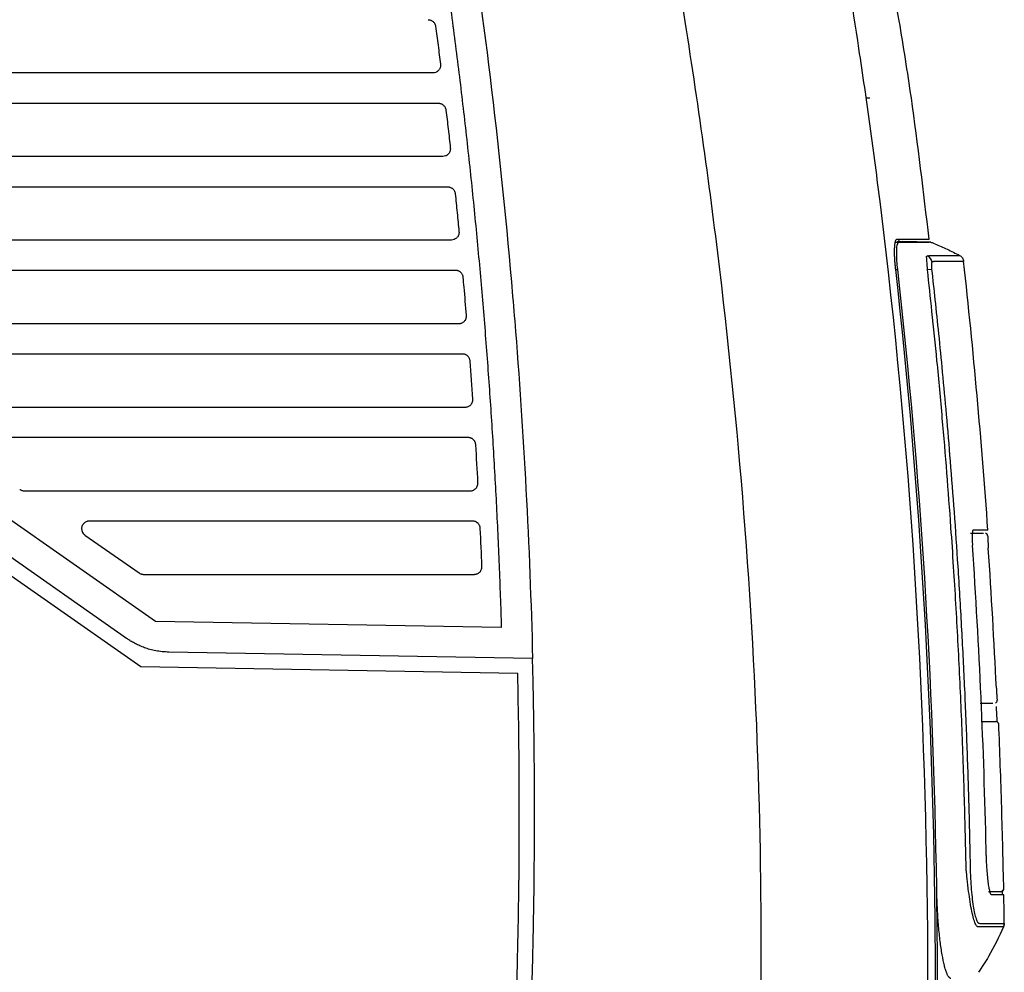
# Model space of a CAD drawing. Extents: x 95 to 1076, y 69 to 794.
# Tile 11 of 62: x 208 to 272, y 432 to 494. Entities that reach past the tile are written whole.
import ezdxf

# ---------------------------------------------------------------- set-up
doc = ezdxf.new("R2010")
doc.units = 0
doc.layers.get('0').update_dxf_attribs({"linetype": 'CONTINUOUS'})

msp = doc.modelspace()

# ---------------------------------------------------------------- linework, layer by layer
at = {"color": 7, "linetype": 'CONTINUOUS'}
for p, q in [((234.758, 490.946), (185.204, 490.946)), ((186.603, 488.946), (235.12, 488.946)), ((235.405, 485.446), (187.772, 485.446)), ((189.172, 483.446), (235.725, 483.446)), ((235.975, 479.946), (190.341, 479.946)), ((265.385, 480.002), (265.403, 479.839)), ((267.525, 479.807), (265.677, 479.839)), ((236.252, 477.946), (191.74, 477.946)), ((267.57, 478.011), (267.296, 477.98)), ((192.909, 474.446), (236.467, 474.446)), ((216.498, 454.844), (191.293, 472.495)), ((236.703, 472.446), (196.433, 472.446)), ((215.529, 451.86), (188.914, 470.499)), ((214.6, 453.731), (190.803, 470.397)), ((200.008, 468.946), (236.883, 468.946)), ((237.077, 466.946), (204.287, 466.946)), ((207.862, 463.446), (237.222, 463.446)), ((237.374, 461.446), (212.14, 461.446)), ((211.859, 460.534), (215.422, 458.039)), ((215.716, 457.946), (237.484, 457.946)), ((239.255, 454.446), (216.498, 454.844)), ((241.312, 452.41), (217.381, 452.828)), ((240.336, 451.427), (215.529, 451.86)), ((272.307, 437.259), (272.312, 437.259)), ((272.312, 437.259), (272.312, 437.259))]:
    msp.add_line(p, q, dxfattribs=at)
at = {"color": 8, "linetype": 'CONTINUOUS'}
for p, q in [((265.181, 479.811), (265.411, 479.807)), ((265.202, 478.007), (265.335, 478.007)), ((271.987, 448.064), (271.988, 448.064))]:
    msp.add_line(p, q, dxfattribs=at)
at = {"color": 7, "linetype": 'CONTINUOUS'}
for centre, radius, start, end in [((267.099, 478.424), 0.506, 7.16517, 68.78475), ((271.788, 448.055), 0.2, 2.40491, 53.76151)]:
    msp.add_arc(centre, radius, start, end, dxfattribs=at)
at = {"color": 8, "linetype": 'CONTINUOUS'}
for centre, start, end in [((271.059, 460.455), 3.97261, 72.60428), ((271.68, 449.655), 294.86678, 2.595), ((271.788, 448.055), 53.74646, 90.00863)]:
    msp.add_arc(centre, 0.2, start, end, dxfattribs=at)
at = {"color": 7, "linetype": 'CONTINUOUS'}
for points, knots in [([(256.709, 530.207), (257.783, 523.566), (259.113, 515.345), (260.681, 505.653), (261.638, 499.741), (262.604, 493.703), (263.515, 487.431), (266.044, 468.148), (267.734, 441.004), (267.134, 414.655), (266.574, 404.327), (266.523, 403.417)], [0.513586, 0.513586, 0.513586, 0.513586, 0.926805, 1.025179, 1.117143, 1.29466, 1.40043, 1.5062, 2.488953, 3.068348, 3.124296, 3.124296, 3.124296, 3.124296]), ([(266.236, 489.313), (265.98, 491.001), (265.431, 494.615), (264.321, 500.352), (263.147, 506.81), (261.846, 513.978), (260.932, 519.035), (260.449, 521.702), (260.442, 521.744)], [0, 0, 0, 0, 0.155438, 0.332816, 0.532054, 0.753158, 0.996156, 1, 1, 1, 1]), ([(251.489, 377.051), (253.509, 388.506), (256.12, 410.368), (256.707, 443.8), (254.655, 471.36), (251.62, 493.209), (249.806, 503.603), (248.935, 508.207)], [0.801635, 0.801635, 0.801635, 0.801635, 3.086594, 5.120698, 7.37021, 8.518137, 9.439718, 9.439718, 9.439718, 9.439718]), ([(236.656, 504.091), (236.687, 503.892), (236.718, 503.693), (237.405, 499.23), (238.608, 490.479), (239.526, 481.693), (239.92, 477.194)], [7.553498, 7.553498, 7.553498, 7.553498, 7.596521, 7.596521, 8.518145, 9.482784, 9.482784, 9.482784, 9.482784]), ([(234.68, 503.784), (234.785, 503.1), (234.996, 501.733), (235.298, 499.681), (235.591, 497.627), (235.872, 495.572), (236.143, 493.516), (236.404, 491.458), (236.654, 489.4), (236.893, 487.34), (237.121, 485.278), (237.339, 483.215), (237.546, 481.151), (237.743, 479.086), (237.865, 477.708), (237.926, 477.02)], [0, 0, 0, 0, 0.076946, 0.15388, 0.230806, 0.307724, 0.384636, 0.461546, 0.538455, 0.615364, 0.692277, 0.769195, 0.84612, 0.923054, 1, 1, 1, 1]), ([(234.438, 494.446), (234.464, 494.445), (234.515, 494.443), (234.589, 494.425), (234.66, 494.396), (234.732, 494.353), (234.803, 494.292), (234.865, 494.211), (234.913, 494.116), (234.926, 494.046), (234.933, 494.01)], [0, 0, 0, 0, 0.107393, 0.212296, 0.317207, 0.424626, 0.562306, 0.70323, 0.849867, 1, 1, 1, 1]), ([(234.933, 494.01), (234.988, 493.593), (235.096, 492.76), (235.201, 491.926), (235.253, 491.509)], [0, 0, 0, 0, 0.5, 1, 1, 1, 1]), ([(235.253, 491.509), (235.255, 491.481), (235.26, 491.426), (235.251, 491.345), (235.23, 491.269), (235.196, 491.198), (235.149, 491.132), (235.069, 491.049), (234.941, 490.964), (234.819, 490.952), (234.758, 490.946)], [0, 0, 0, 0, 0.0999043, 0.1946335, 0.2866459, 0.3786178, 0.473229, 0.5729467, 0.7849425, 1, 1, 1, 1]), ([(235.12, 488.946), (235.141, 488.945), (235.183, 488.944), (235.243, 488.932), (235.302, 488.914), (235.358, 488.887), (235.421, 488.848), (235.488, 488.789), (235.55, 488.706), (235.597, 488.61), (235.61, 488.539), (235.616, 488.503)], [0, 0, 0, 0, 0.086286, 0.170625, 0.254308, 0.338659, 0.424968, 0.562691, 0.703659, 0.850083, 1, 1, 1, 1]), ([(235.616, 488.503), (235.665, 488.086), (235.762, 487.253), (235.855, 486.419), (235.901, 486.002)], [0, 0, 0, 0, 0.5, 1, 1, 1, 1]), ([(235.901, 486.002), (235.903, 485.974), (235.907, 485.92), (235.897, 485.84), (235.875, 485.764), (235.841, 485.694), (235.794, 485.629), (235.714, 485.547), (235.586, 485.464), (235.466, 485.452), (235.405, 485.446)], [0, 0, 0, 0, 0.099864, 0.194635, 0.286735, 0.378793, 0.473445, 0.57312, 0.785029, 1, 1, 1, 1]), ([(235.725, 483.446), (235.746, 483.445), (235.788, 483.444), (235.849, 483.432), (235.908, 483.413), (235.964, 483.386), (236.028, 483.346), (236.096, 483.286), (236.158, 483.202), (236.204, 483.104), (236.216, 483.033), (236.222, 482.996)], [0, 0, 0, 0, 0.086364, 0.17074, 0.254446, 0.338834, 0.425223, 0.56301, 0.704043, 0.850276, 1, 1, 1, 1]), ([(236.222, 482.996), (236.264, 482.58), (236.35, 481.746), (236.431, 480.912), (236.471, 480.495)], [0, 0, 0, 0, 0.5, 1, 1, 1, 1]), ([(236.471, 480.495), (236.473, 480.468), (236.476, 480.414), (236.465, 480.334), (236.443, 480.26), (236.408, 480.19), (236.361, 480.126), (236.281, 480.046), (236.154, 479.963), (236.035, 479.952), (235.975, 479.946)], [0, 0, 0, 0, 0.099824, 0.194638, 0.286824, 0.378969, 0.473662, 0.573295, 0.785117, 1, 1, 1, 1]), ([(265.203, 478.002), (265.197, 478.051), (265.187, 478.149), (265.172, 478.296), (265.16, 478.446), (265.149, 478.596), (265.141, 478.745), (265.134, 478.891), (265.13, 479.034), (265.129, 479.171), (265.13, 479.3), (265.134, 479.421), (265.14, 479.533), (265.149, 479.634), (265.16, 479.723), (265.174, 479.8), (265.189, 479.864), (265.206, 479.916), (265.225, 479.955), (265.245, 479.983), (265.266, 479.999), (265.28, 480.001), (265.288, 480.002)], [0, 0, 0, 0, 0.046267, 0.093611, 0.141949, 0.191185, 0.241216, 0.291927, 0.343197, 0.394899, 0.4469, 0.499066, 0.551256, 0.603334, 0.655158, 0.706593, 0.757505, 0.807765, 0.857252, 0.905854, 0.953466, 1, 1, 1, 1]), ([(265.335, 478.007), (265.313, 478.201), (265.296, 478.395), (265.24, 479.331), (265.294, 479.807), (265.411, 479.807)], [0, 0, 0, 0, 0.197869, 0.197869, 1, 1, 1, 1]), ([(265.288, 480.002), (265.354, 480.002), (265.488, 480.002), (265.678, 480.002), (265.86, 480.002), (266.034, 480.002), (266.199, 480.002), (266.354, 480.002), (266.501, 480.002), (266.637, 480.002), (266.764, 480.002), (266.88, 480.002), (266.985, 480.002), (267.08, 480.002), (267.163, 480.002), (267.234, 480.002), (267.293, 480.002), (267.339, 480.002), (267.373, 480.002), (267.394, 480.002), (267.396, 480.002), (267.398, 480.002)], [0, 0, 0, 0, 0.047766, 0.096072, 0.144919, 0.194306, 0.244235, 0.294703, 0.345713, 0.397264, 0.449355, 0.501987, 0.55516, 0.608874, 0.663129, 0.717924, 0.773259, 0.829135, 0.885551, 0.942506, 1, 1, 1, 1]), ([(265.301, 479.839), (265.312, 479.839), (265.433, 479.839), (265.558, 479.839), (265.686, 479.838), (265.699, 479.838), (265.705, 479.838)], [0, 0, 0, 0, 0.035081, 0.385801, 0.707446, 1, 1, 1, 1]), ([(265.411, 479.807), (265.74, 479.806), (266.399, 479.805), (267.02, 479.805), (267.354, 479.806), (267.398, 479.806), (267.402, 479.806)], [0, 0, 0, 0, 0.3236783, 0.6473622, 0.9710571, 1, 1, 1, 1]), ([(267.782, 479.7), (267.732, 479.719), (267.633, 479.755), (267.479, 479.792), (267.403, 479.81)], [0, 0, 0, 0, 0.510608, 1, 1, 1, 1]), ([(267.779, 479.694), (268.051, 479.58), (268.605, 479.347), (269.139, 479.072), (269.41, 478.932)], [0, 0, 0, 0, 0.49107, 1, 1, 1, 1]), ([(267.296, 477.98), (267.294, 478.003), (267.29, 478.057), (267.284, 478.18), (267.272, 478.347), (267.261, 478.534), (267.25, 478.694), (267.243, 478.795), (267.236, 478.846), (267.232, 478.867), (267.231, 478.879), (267.241, 478.884), (267.261, 478.89), (267.274, 478.893), (267.282, 478.896)], [0, 0, 0, 0, 0.046662, 0.109706, 0.25158, 0.398282, 0.540363, 0.688876, 0.767909, 0.814254, 0.84066, 0.886408, 0.924483, 1, 1, 1, 1]), ([(267.282, 478.896), (267.299, 478.9), (267.333, 478.908), (267.379, 478.916), (267.42, 478.922), (267.457, 478.926), (267.489, 478.93), (267.528, 478.931), (267.603, 478.93), (267.702, 478.93), (267.935, 478.93), (268.257, 478.93), (268.614, 478.931), (268.865, 478.931), (269.039, 478.931), (269.164, 478.932), (269.268, 478.932), (269.347, 478.932), (269.4, 478.932), (269.407, 478.932), (269.41, 478.932)], [0, 0, 0, 0, 0.0080476, 0.0161442, 0.0242666, 0.0323978, 0.0404383, 0.0483556, 0.0639277, 0.0951304, 0.1263331, 0.251142, 0.3794557, 0.5007598, 0.5740694, 0.6513391, 0.7325681, 0.8177554, 0.9069, 1, 1, 1, 1]), ([(269.41, 478.932), (269.479, 478.896), (269.544, 478.84), (269.637, 478.703), (269.665, 478.623), (269.674, 478.545)], [0, 0, 0, 0, 0.5, 0.5, 1, 1, 1, 1]), ([(267.601, 478.487), (267.595, 478.483), (267.586, 478.475), (267.571, 478.465), (267.559, 478.442), (267.552, 478.385), (267.549, 478.3), (267.553, 478.201), (267.561, 478.102), (267.567, 478.042), (267.57, 478.011)], [0, 0, 0, 0, 0.158568, 0.250748, 0.376441, 0.50066, 0.640896, 0.785905, 0.887115, 1, 1, 1, 1]), ([(269.674, 478.545), (269.673, 478.545), (269.671, 478.545), (269.656, 478.544), (269.634, 478.544), (269.605, 478.544), (269.569, 478.544), (269.528, 478.544), (269.482, 478.543), (269.433, 478.543), (269.381, 478.543), (269.327, 478.543), (269.272, 478.542), (269.216, 478.542), (269.091, 478.542), (268.874, 478.541), (268.515, 478.541), (268.167, 478.541), (267.914, 478.54), (267.791, 478.54), (267.728, 478.54), (267.661, 478.523), (267.621, 478.499), (267.601, 478.487)], [0, 0, 0, 0, 0.049178, 0.09657, 0.142177, 0.185998, 0.228032, 0.268281, 0.306742, 0.343417, 0.378305, 0.411406, 0.44272, 0.472247, 0.499987, 0.629056, 0.749989, 0.874994, 0.937498, 0.949998, 0.968749, 0.984951, 1, 1, 1, 1]), ([(269.674, 478.545), (269.674, 478.547), (269.673, 478.551), (269.673, 478.556), (269.672, 478.558)], [0, 0, 0, 0, 0.4990199, 1, 1, 1, 1]), ([(236.75, 477.489), (236.747, 477.513), (236.74, 477.562), (236.718, 477.632), (236.686, 477.697), (236.646, 477.756), (236.6, 477.807), (236.549, 477.85), (236.496, 477.884), (236.443, 477.909), (236.391, 477.927), (236.342, 477.939), (236.296, 477.945), (236.266, 477.946), (236.252, 477.946)], [0, 0, 0, 0, 0.098362, 0.1973086, 0.2955789, 0.3919368, 0.485255, 0.5745809, 0.6591758, 0.7385258, 0.8123296, 0.8804705, 0.9429798, 1, 1, 1, 1]), ([(267.618, 416.573), (267.79, 422.358), (268.023, 442.867), (266.853, 463.375), (265.203, 478.002)], [0.341849, 0.341849, 0.341849, 0.341849, 0.862423, 2.186352, 2.186352, 2.186352, 2.186352]), ([(269.832, 438.85), (269.828, 439.055), (269.82, 439.464), (269.801, 440.282), (269.768, 441.711), (269.689, 444.57), (269.543, 448.66), (269.312, 453.558), (269.07, 457.684), (268.74, 462.566), (268.382, 467.084), (267.942, 471.823), (267.614, 475.078), (267.395, 477.071), (267.296, 477.98)], [0, 0, 0, 0, 0.015662, 0.031306, 0.062553, 0.125048, 0.250038, 0.375527, 0.500021, 0.566115, 0.749774, 0.846643, 0.930052, 1, 1, 1, 1]), ([(267.57, 478.011), (267.643, 477.35), (267.799, 475.939), (268.033, 473.687), (268.281, 471.165), (268.537, 468.373), (268.796, 465.311), (269.052, 461.978), (269.3, 458.359), (269.528, 454.545), (269.725, 450.625), (269.887, 446.703), (270.015, 442.781), (270.072, 440.165), (270.1, 438.857)], [0, 0, 0, 0, 0.050817, 0.108506, 0.173066, 0.244497, 0.3228, 0.407972, 0.500015, 0.60002, 0.700022, 0.80002, 0.900013, 1, 1, 1, 1]), ([(237.926, 477.02), (237.985, 476.337), (238.102, 474.971), (238.264, 472.921), (238.417, 470.871), (238.559, 468.82), (238.69, 466.769), (238.811, 464.717), (238.921, 462.664), (239.021, 460.61), (239.11, 458.556), (239.189, 456.502), (239.233, 455.131), (239.255, 454.446)], [0, 0, 0, 0, 0.090923, 0.181836, 0.272742, 0.363642, 0.454539, 0.545436, 0.636336, 0.727239, 0.818149, 0.909069, 1, 1, 1, 1]), ([(239.92, 477.194), (239.994, 476.339), (240.688, 468.092), (241.126, 459.825), (241.313, 452.41)], [5.786062, 5.786062, 5.786062, 5.786062, 5.96935, 7.553498, 7.553498, 7.553498, 7.553498]), ([(236.467, 474.446), (236.488, 474.447), (236.534, 474.449), (236.605, 474.464), (236.681, 474.492), (236.758, 474.537), (236.831, 474.6), (236.894, 474.681), (236.94, 474.777), (236.967, 474.882), (236.965, 474.953), (236.964, 474.989)], [0, 0, 0, 0, 0.077142, 0.164539, 0.262455, 0.370602, 0.487933, 0.612524, 0.74162, 0.871916, 1, 1, 1, 1]), ([(237.201, 471.982), (237.198, 472.007), (237.192, 472.056), (237.17, 472.126), (237.139, 472.193), (237.099, 472.253), (237.053, 472.305), (237.002, 472.348), (236.949, 472.383), (236.895, 472.409), (236.843, 472.427), (236.793, 472.439), (236.747, 472.445), (236.717, 472.446), (236.703, 472.446)], [0, 0, 0, 0, 0.098197, 0.197064, 0.295324, 0.391721, 0.485106, 0.574508, 0.659172, 0.738572, 0.812401, 0.880542, 0.943026, 1, 1, 1, 1]), ([(236.883, 468.946), (236.907, 468.947), (236.958, 468.949), (237.038, 468.969), (237.124, 469.005), (237.21, 469.064), (237.286, 469.145), (237.345, 469.247), (237.381, 469.362), (237.38, 469.442), (237.38, 469.482)], [0, 0, 0, 0, 0.087504, 0.188002, 0.301732, 0.427978, 0.56475, 0.708691, 0.855376, 1, 1, 1, 1]), ([(237.575, 466.476), (237.573, 466.498), (237.568, 466.544), (237.55, 466.61), (237.523, 466.673), (237.489, 466.731), (237.448, 466.783), (237.402, 466.827), (237.353, 466.864), (237.304, 466.893), (237.254, 466.914), (237.206, 466.93), (237.16, 466.94), (237.118, 466.945), (237.09, 466.946), (237.077, 466.946)], [0, 0, 0, 0, 0.090405, 0.181541, 0.272397, 0.361961, 0.449282, 0.533527, 0.614012, 0.690224, 0.761817, 0.8286, 0.890513, 0.947604, 1, 1, 1, 1]), ([(237.222, 463.446), (237.245, 463.447), (237.296, 463.449), (237.376, 463.468), (237.461, 463.504), (237.546, 463.562), (237.623, 463.642), (237.682, 463.742), (237.718, 463.856), (237.719, 463.935), (237.72, 463.975)], [0, 0, 0, 0, 0.087519, 0.187986, 0.301634, 0.427759, 0.564415, 0.708309, 0.855087, 1, 1, 1, 1]), ([(207.568, 463.539), (207.588, 463.526), (207.625, 463.502), (207.683, 463.478), (207.736, 463.461), (207.784, 463.452), (207.825, 463.447), (207.851, 463.446), (207.862, 463.446)], [0, 0, 0, 0, 0.223642, 0.424504, 0.602576, 0.757853, 0.890328, 1, 1, 1, 1]), ([(212.14, 461.446), (212.118, 461.445), (212.073, 461.444), (212.007, 461.43), (211.945, 461.408), (211.887, 461.379), (211.834, 461.343), (211.787, 461.302), (211.746, 461.255), (211.711, 461.205), (211.678, 461.141), (211.65, 461.056), (211.638, 460.947), (211.653, 460.825), (211.701, 460.696), (211.763, 460.625), (211.795, 460.587)], [0, 0, 0, 0, 0.057426, 0.11393, 0.169524, 0.224221, 0.278032, 0.330971, 0.383053, 0.434292, 0.484704, 0.566256, 0.658531, 0.761568, 0.875387, 1, 1, 1, 1]), ([(237.873, 460.969), (237.871, 460.991), (237.867, 461.037), (237.849, 461.104), (237.823, 461.168), (237.789, 461.227), (237.748, 461.28), (237.702, 461.325), (237.653, 461.362), (237.603, 461.392), (237.553, 461.414), (237.505, 461.43), (237.458, 461.44), (237.415, 461.445), (237.387, 461.446), (237.374, 461.446)], [0, 0, 0, 0, 0.090205, 0.18122, 0.272023, 0.361587, 0.448949, 0.533256, 0.613813, 0.690093, 0.761743, 0.828567, 0.890506, 0.947608, 1, 1, 1, 1]), ([(270.118, 460.655), (270.164, 460.655), (270.254, 460.655), (270.378, 460.655), (270.493, 460.655), (270.597, 460.655), (270.692, 460.655), (270.777, 460.655), (270.851, 460.655), (270.917, 460.655), (270.952, 460.655), (270.97, 460.655)], [0, 0, 0, 0, 0.110648, 0.221398, 0.332256, 0.443228, 0.55432, 0.665537, 0.776886, 0.888371, 1, 1, 1, 1]), ([(270.292, 460.855), (270.289, 460.854), (270.282, 460.853), (270.274, 460.839), (270.266, 460.817), (270.259, 460.788), (270.253, 460.752), (270.248, 460.71), (270.244, 460.663), (270.241, 460.611), (270.237, 460.53), (270.236, 460.409), (270.238, 460.239), (270.244, 460.051), (270.252, 459.921), (270.256, 459.855)], [0, 0, 0, 0, 0.0614036, 0.1215645, 0.1804858, 0.2381712, 0.2946244, 0.3498493, 0.4038503, 0.456632, 0.5081992, 0.6287001, 0.75079, 0.8745355, 1, 1, 1, 1]), ([(271.269, 460.855), (271.268, 460.855), (271.267, 460.855), (271.251, 460.855), (271.227, 460.855), (271.192, 460.855), (271.147, 460.855), (271.092, 460.855), (271.028, 460.855), (270.953, 460.855), (270.868, 460.855), (270.773, 460.855), (270.668, 460.855), (270.553, 460.855), (270.429, 460.855), (270.337, 460.855), (270.292, 460.855)], [0, 0, 0, 0, 0.071976, 0.143853, 0.215634, 0.287324, 0.358926, 0.430443, 0.50188, 0.573241, 0.644528, 0.715745, 0.786898, 0.857988, 0.929021, 1, 1, 1, 1]), ([(271.259, 460.469), (271.259, 460.468), (271.258, 460.467), (271.257, 460.455), (271.257, 460.435), (271.257, 460.409), (271.258, 460.375), (271.26, 460.308), (271.266, 460.184), (271.276, 460.002), (271.286, 459.826), (271.293, 459.721), (271.296, 459.669)], [0, 0, 0, 0, 0.0626, 0.125192, 0.18777, 0.250373, 0.312981, 0.375561, 0.562748, 0.74992, 0.874958, 1, 1, 1, 1]), ([(215.422, 458.039), (215.442, 458.026), (215.479, 458.002), (215.537, 457.978), (215.59, 457.961), (215.638, 457.952), (215.679, 457.947), (215.704, 457.946), (215.716, 457.946)], [0, 0, 0, 0, 0.223642, 0.424504, 0.602576, 0.757853, 0.890328, 1, 1, 1, 1]), ([(237.484, 457.946), (237.508, 457.947), (237.558, 457.949), (237.637, 457.968), (237.722, 458.003), (237.806, 458.06), (237.883, 458.139), (237.942, 458.238), (237.98, 458.35), (237.982, 458.429), (237.983, 458.468)], [0, 0, 0, 0, 0.0875325, 0.1879676, 0.3015324, 0.4275393, 0.5640805, 0.707928, 0.8547989, 1, 1, 1, 1]), ([(217.381, 452.828), (217.306, 452.83), (217.157, 452.835), (216.939, 452.854), (216.728, 452.881), (216.525, 452.915), (216.329, 452.957), (216.141, 453.005), (215.962, 453.058), (215.79, 453.116), (215.627, 453.177), (215.472, 453.242), (215.324, 453.309), (215.185, 453.378), (215.053, 453.448), (214.929, 453.519), (214.813, 453.59), (214.703, 453.66), (214.634, 453.708), (214.6, 453.731)], [0, 0, 0, 0, 0.07596, 0.149779, 0.221455, 0.29099, 0.358382, 0.423632, 0.48674, 0.547706, 0.60653, 0.663212, 0.717751, 0.770148, 0.820403, 0.868516, 0.914486, 0.958314, 1, 1, 1, 1]), ([(237.002, 382.616), (237.1, 383.277), (237.296, 384.598), (237.577, 386.581), (237.849, 388.565), (238.111, 390.55), (238.364, 392.536), (238.606, 394.524), (238.838, 396.512), (239.061, 398.502), (239.273, 400.492), (239.476, 402.484), (239.669, 404.476), (239.851, 406.469), (240.024, 408.462), (240.187, 410.457), (240.34, 412.452), (240.483, 414.447), (240.616, 416.444), (240.74, 418.44), (240.853, 420.437), (240.956, 422.435), (241.05, 424.433), (241.133, 426.431), (241.207, 428.429), (241.27, 430.428), (241.324, 432.426), (241.368, 434.425), (241.401, 436.424), (241.425, 438.423), (241.439, 440.421), (241.443, 442.42), (241.437, 444.419), (241.421, 446.417), (241.395, 448.415), (241.36, 450.413), (241.328, 451.744), (241.312, 452.41)], [0, 0, 0, 0, 0.028607, 0.057213, 0.085816, 0.114417, 0.143016, 0.171613, 0.200208, 0.228801, 0.257391, 0.285979, 0.314566, 0.34315, 0.371732, 0.400312, 0.42889, 0.457465, 0.486039, 0.51461, 0.543179, 0.571747, 0.600312, 0.628875, 0.657435, 0.685994, 0.714551, 0.743105, 0.771657, 0.800208, 0.828756, 0.857302, 0.885846, 0.914387, 0.942927, 0.971465, 1, 1, 1, 1]), ([(236.013, 382.764), (236.112, 383.434), (236.311, 384.772), (236.596, 386.781), (236.871, 388.792), (237.136, 390.803), (237.391, 392.816), (237.635, 394.829), (237.87, 396.844), (238.094, 398.86), (238.308, 400.876), (238.512, 402.894), (238.705, 404.913), (238.889, 406.933), (239.062, 408.954), (239.225, 410.976), (239.378, 413), (239.521, 415.024), (239.692, 417.646), (239.879, 420.865), (240.064, 424.683), (240.213, 428.501), (240.325, 432.32), (240.402, 436.14), (240.441, 439.961), (240.444, 443.782), (240.413, 447.605), (240.361, 450.153), (240.336, 451.427)], [0, 0, 0, 0, 0.029467, 0.058928, 0.088385, 0.117837, 0.147286, 0.176732, 0.206176, 0.235619, 0.265062, 0.294505, 0.323949, 0.353394, 0.382843, 0.412295, 0.44175, 0.471211, 0.500677, 0.556179, 0.611663, 0.667136, 0.722601, 0.778065, 0.833531, 0.889006, 0.944494, 1, 1, 1, 1]), ([(271.826, 450.465), (271.827, 450.439), (271.83, 450.386), (271.834, 450.308), (271.838, 450.232), (271.842, 450.158), (271.846, 450.087), (271.853, 449.975), (271.862, 449.837), (271.871, 449.729), (271.877, 449.673), (271.879, 449.667), (271.88, 449.664)], [0, 0, 0, 0, 0.062601, 0.125194, 0.187773, 0.250376, 0.312983, 0.375562, 0.562752, 0.749925, 0.874962, 1, 1, 1, 1]), ([(271.59, 449.455), (271.573, 449.455), (271.538, 449.455), (271.473, 449.455), (271.4, 449.455), (271.316, 449.455), (271.223, 449.455), (271.12, 449.455), (271.007, 449.455), (270.886, 449.455), (270.797, 449.455), (270.752, 449.455)], [0, 0, 0, 0, 0.111452, 0.222805, 0.334065, 0.445239, 0.556331, 0.667347, 0.778294, 0.889176, 1, 1, 1, 1]), ([(271.866, 448.455), (271.865, 448.447), (271.865, 448.43), (271.867, 448.341), (271.87, 448.257), (271.871, 448.233)], [0, 0, 0, 0, 0.41734, 0.83468, 1, 1, 1, 1]), ([(270.82, 448.255), (270.866, 448.255), (270.956, 448.255), (271.08, 448.255), (271.194, 448.255), (271.298, 448.255), (271.392, 448.255), (271.476, 448.255), (271.55, 448.255), (271.614, 448.255), (271.668, 448.255), (271.712, 448.255), (271.746, 448.255), (271.771, 448.255), (271.785, 448.255), (271.787, 448.255), (271.788, 448.255)], [0, 0, 0, 0, 0.071201, 0.142423, 0.213668, 0.28494, 0.356243, 0.427582, 0.498959, 0.570379, 0.641845, 0.713361, 0.784931, 0.856558, 0.928246, 1, 1, 1, 1]), ([(272.315, 437.189), (272.294, 438.078), (272.255, 439.829), (272.179, 442.629), (272.088, 445.405), (272.02, 447.215), (271.985, 448.134)], [0, 0, 0, 0, 0.25162, 0.495832, 0.744117, 1, 1, 1, 1]), ([(271.514, 436.855), (271.509, 436.856), (271.498, 436.858), (271.482, 436.872), (271.466, 436.894), (271.45, 436.926), (271.433, 436.967), (271.417, 437.017), (271.387, 437.124), (271.345, 437.327), (271.292, 437.691), (271.244, 438.138), (271.21, 438.575), (271.188, 438.951), (271.173, 439.247), (271.162, 439.549), (271.157, 439.753), (271.154, 439.855)], [0, 0, 0, 0, 0.036002, 0.071673, 0.107119, 0.14245, 0.177774, 0.213202, 0.248842, 0.37057, 0.492092, 0.616112, 0.740769, 0.806203, 0.870767, 0.935138, 1, 1, 1, 1]), ([(270.637, 434.74), (270.632, 434.74), (270.613, 434.741), (270.586, 434.754), (270.554, 434.782), (270.498, 434.849), (270.374, 435.096), (270.216, 435.695), (270.075, 436.529), (269.994, 437.136), (269.935, 437.639), (269.899, 437.969), (269.872, 438.239), (269.851, 438.435), (269.836, 438.644), (269.833, 438.776), (269.832, 438.85)], [0, 0, 0, 0, 0.017381, 0.061451, 0.092336, 0.123308, 0.246803, 0.494434, 0.626514, 0.7464, 0.812379, 0.874227, 0.903798, 0.939005, 0.965991, 1, 1, 1, 1]), ([(270.1, 438.857), (270.101, 438.778), (270.104, 438.652), (270.109, 438.4), (270.124, 437.977), (270.16, 437.366), (270.222, 436.689), (270.3, 436.094), (270.392, 435.613), (270.491, 435.258), (270.569, 435.091), (270.62, 435.024), (270.645, 435.001), (270.671, 434.987), (270.688, 434.984), (270.697, 434.982)], [0, 0, 0, 0, 0.039312, 0.062518, 0.12501, 0.249852, 0.37479, 0.499713, 0.624661, 0.749742, 0.874779, 0.906184, 0.93739, 0.966768, 1, 1, 1, 1]), ([(268.836, 431.355), (268.826, 431.356), (268.805, 431.358), (268.774, 431.372), (268.743, 431.395), (268.711, 431.428), (268.664, 431.49), (268.6, 431.604), (268.521, 431.803), (268.443, 432.055), (268.342, 432.461), (268.223, 433.09), (268.119, 433.856), (268.05, 434.527), (268.005, 435.056), (267.967, 435.607), (267.94, 436.114), (267.922, 436.566), (267.909, 436.96), (267.905, 437.223), (267.902, 437.355)], [0, 0, 0, 0, 0.0251974, 0.0503362, 0.0754549, 0.1005918, 0.1257853, 0.1883178, 0.2508471, 0.3136194, 0.376385, 0.5028107, 0.6274223, 0.6892623, 0.7510346, 0.812918, 0.8747618, 0.9165128, 0.9581974, 1, 1, 1, 1]), ([(272.113, 437.055), (272.112, 437.055), (272.11, 437.055), (272.096, 437.055), (272.073, 437.055), (272.04, 437.055), (271.997, 437.055), (271.945, 437.055), (271.883, 437.055), (271.811, 437.055), (271.73, 437.055), (271.639, 437.055), (271.538, 437.055), (271.428, 437.055), (271.347, 437.055), (271.306, 437.055)], [0, 0, 0, 0, 0.076988, 0.15395, 0.230892, 0.307815, 0.384726, 0.461627, 0.538522, 0.615416, 0.692312, 0.769215, 0.846127, 0.923055, 1, 1, 1, 1]), ([(272.32, 436.855), (272.319, 436.855), (272.318, 436.855), (272.303, 436.855), (272.28, 436.855), (272.247, 436.855), (272.204, 436.855), (272.152, 436.855), (272.09, 436.855), (272.018, 436.855), (271.937, 436.855), (271.846, 436.855), (271.745, 436.855), (271.636, 436.855), (271.554, 436.855), (271.514, 436.855)], [0, 0, 0, 0, 0.076877, 0.153761, 0.230653, 0.307554, 0.384462, 0.461377, 0.538301, 0.615232, 0.692171, 0.769117, 0.84607, 0.923031, 1, 1, 1, 1]), ([(272.113, 437.055), (272.16, 437.055), (272.216, 437.075), (272.294, 437.155), (272.313, 437.211), (272.312, 437.259)], [0, 0, 0, 0, 0.5, 0.5, 1, 1, 1, 1]), ([(272.206, 437.157), (272.206, 437.144), (272.208, 437.061), (272.211, 436.953), (272.215, 436.867), (272.216, 436.859), (272.216, 436.855)], [0, 0, 0, 0, 0.066457, 0.417868, 0.769239, 1, 1, 1, 1]), ([(272.306, 434.755), (272.305, 434.755), (272.303, 434.755), (272.288, 434.754), (272.262, 434.754), (272.227, 434.754), (272.181, 434.754), (272.124, 434.753), (272.058, 434.753), (271.981, 434.753), (271.858, 434.753), (271.668, 434.752), (271.43, 434.751), (271.214, 434.75), (271.062, 434.75), (270.938, 434.749), (270.839, 434.748), (270.745, 434.746), (270.671, 434.742), (270.637, 434.74)], [0, 0, 0, 0, 0.055546, 0.111093, 0.166641, 0.22219, 0.27774, 0.333291, 0.388842, 0.444393, 0.499945, 0.624926, 0.749908, 0.812086, 0.874891, 0.913743, 0.937415, 0.970689, 1, 1, 1, 1]), ([(272.306, 434.755), (271.995, 434.094), (271.508, 433.058), (270.875, 432.105), (270.647, 431.76)], [0, 0, 0, 0, 0.638519, 1, 1, 1, 1]), ([(270.697, 434.982), (270.732, 434.98), (270.814, 434.973), (270.944, 434.97), (271.1, 434.969), (271.264, 434.969), (271.48, 434.969), (271.715, 434.969), (271.933, 434.968), (272.094, 434.967), (272.21, 434.966), (272.291, 434.965), (272.34, 434.964), (272.346, 434.964), (272.348, 434.963)], [0, 0, 0, 0, 0.032685, 0.074352, 0.125, 0.190004, 0.25, 0.37608, 0.499997, 0.601844, 0.702768, 0.802769, 0.901846, 1, 1, 1, 1]), ([(272.306, 434.755), (272.319, 434.789), (272.344, 434.856), (272.347, 434.928), (272.348, 434.964)], [0, 0, 0, 0, 0.499987, 1, 1, 1, 1])]:
    msp.add_open_spline(points, degree=3, knots=knots, dxfattribs=at)
for points in [[(263.238, 489.313), (263.33, 489.313), (263.419, 489.313), (263.506, 489.313)], [(267.398, 480.002), (267.044, 483.11), (266.657, 486.214), (266.238, 489.313)], [(271.269, 460.855), (270.853, 466.761), (270.322, 472.66), (269.674, 478.545)], [(236.807, 476.846), (236.788, 477.061), (236.769, 477.275), (236.75, 477.489)], [(267.902, 437.355), (267.69, 450.936), (266.857, 464.511), (265.335, 478.007)], [(236.964, 474.989), (236.913, 475.608), (236.861, 476.227), (236.807, 476.846)], [(237.38, 469.482), (237.323, 470.315), (237.263, 471.149), (237.201, 471.982)], [(237.72, 463.975), (237.674, 464.808), (237.626, 465.642), (237.575, 466.476)], [(237.983, 458.468), (237.949, 459.302), (237.912, 460.135), (237.873, 460.969)], [(211.795, 460.587), (211.815, 460.568), (211.836, 460.55), (211.859, 460.534)], [(271.154, 439.855), (271.005, 446.527), (270.708, 453.196), (270.256, 459.855)], [(271.825, 450.465), (271.68, 453.534), (271.504, 456.603), (271.296, 459.669)], [(271.871, 448.455), (271.859, 448.722), (271.848, 448.989), (271.836, 449.255)], [(267.751, 416.578), (267.957, 423.501), (268.01, 430.429), (267.902, 437.355)], [(272.348, 434.963), (272.34, 435.594), (272.331, 436.225), (272.32, 436.855)], [(272.348, 434.963), (272.349, 434.893), (272.334, 434.82), (272.306, 434.755)]]:
    msp.add_open_spline(points, degree=3, dxfattribs=at)

doc.saveas('drawing.dxf')
